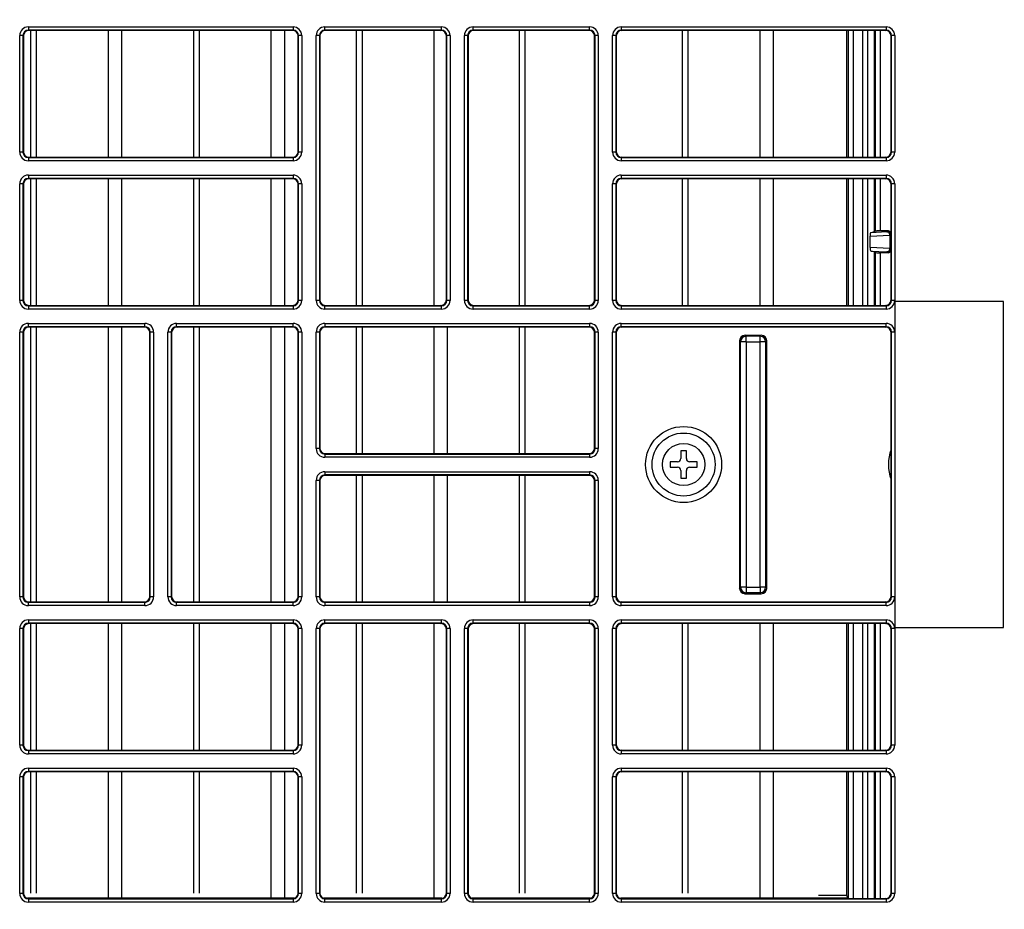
# Model space of a CAD drawing. Header units: millimetres. Extents: x 70863 to 97198, y -18528 to 3008.
# Tile 104 of 148: x 86919 to 86928, y -6608 to -6600. Entities that reach past the tile are written whole.
import ezdxf
from ezdxf.enums import TextEntityAlignment as Align

# ---------------------------------------------------------------- set-up
doc = ezdxf.new("R2010")
doc.units = ezdxf.units.MM
doc.layers.add('LC6_ELECTRICAL', color=30, linetype='Continuous', true_color=0xff7f00)
doc.layers.add('wod-kan-hvac', color=3, linetype='Continuous')
doc.styles.add('ARIAL', font='ARIALN.TTF')

# ---------------------------------------------------------------- blocks, each defined once
blk = doc.blocks.new('PY3_panel')
at = {"color": 0, "linetype": 'ByBlock', "lineweight": 25}
for p, q in [((422.611, 459.225), (422.611, 470.219)), ((422.919, 470.219), (422.611, 470.219)), ((422.919, 470.219), (422.919, 459.225)), ((422.958, 470.179), (422.919, 470.219)), ((423.431, 471.039), (448.415, 471.039)), ((423.431, 471.039), (423.431, 470.731)), ((448.415, 470.731), (423.431, 470.731)), ((423.431, 470.731), (423.47, 470.692)), ((448.376, 470.692), (423.47, 470.692)), ((423.66, 458.752), (423.66, 470.692)), ((424.203, 458.752), (424.203, 470.692)), ((430.985, 458.752), (430.985, 470.692)), ((432.252, 458.752), (432.252, 470.692)), ((439.034, 458.752), (439.034, 470.692)), ((439.577, 458.752), (439.577, 470.692)), ((446.358, 458.752), (446.358, 470.692)), ((447.626, 458.752), (447.626, 470.692)), ((448.376, 470.692), (448.415, 470.731)), ((448.415, 471.039), (448.415, 470.731)), ((448.927, 470.219), (448.888, 470.179)), ((449.235, 470.219), (448.927, 470.219)), ((448.927, 459.225), (448.927, 470.219)), ((449.235, 470.219), (449.235, 459.225)), ((450.898, 470.219), (450.591, 470.219)), ((450.591, 445.235), (450.591, 470.219)), ((450.898, 470.219), (450.898, 445.235)), ((450.938, 470.179), (450.898, 470.219)), ((451.411, 470.731), (451.411, 471.039)), ((451.411, 471.039), (462.405, 471.039)), ((462.405, 470.731), (451.411, 470.731)), ((451.411, 470.731), (451.45, 470.692)), ((462.365, 470.692), (451.45, 470.692)), ((454.407, 444.762), (454.407, 470.692)), ((454.95, 444.762), (454.95, 470.692)), ((461.732, 444.762), (461.732, 470.692)), ((462.365, 470.692), (462.405, 470.731)), ((462.405, 470.731), (462.405, 471.039)), ((462.917, 470.219), (462.878, 470.179)), ((463.225, 470.219), (462.917, 470.219)), ((462.917, 445.235), (462.917, 470.219)), ((463.225, 470.219), (463.225, 445.235)), ((464.888, 470.219), (464.581, 470.219)), ((464.581, 445.235), (464.581, 470.219)), ((464.888, 470.219), (464.888, 445.235)), ((464.928, 470.179), (464.888, 470.219)), ((465.401, 470.731), (465.401, 471.039)), ((465.401, 471.039), (476.395, 471.039)), ((476.395, 470.731), (465.401, 470.731)), ((465.401, 470.731), (465.44, 470.692)), ((476.355, 470.692), (465.44, 470.692)), ((469.781, 444.762), (469.781, 470.692)), ((470.324, 444.762), (470.324, 470.692)), ((476.355, 470.692), (476.395, 470.731)), ((476.395, 470.731), (476.395, 471.039)), ((476.907, 470.219), (476.868, 470.179)), ((476.907, 445.235), (476.907, 470.219)), ((477.215, 470.219), (476.907, 470.219)), ((477.215, 470.219), (477.215, 445.235)), ((478.571, 459.225), (478.571, 470.219)), ((478.878, 470.219), (478.571, 470.219)), ((478.878, 470.219), (478.878, 459.225)), ((478.918, 470.179), (478.878, 470.219)), ((479.39, 471.039), (504.375, 471.039)), ((479.39, 471.039), (479.39, 470.731)), ((504.375, 470.731), (479.39, 470.731)), ((479.39, 470.731), (479.43, 470.692)), ((504.335, 470.692), (479.43, 470.692)), ((485.154, 458.752), (485.154, 470.692)), ((485.697, 458.752), (485.697, 470.692)), ((492.479, 458.752), (492.479, 470.692)), ((493.746, 458.752), (493.746, 470.692)), ((500.638, 470.692), (500.638, 458.752)), ((500.79, 470.692), (500.79, 458.752)), ((501.303, 458.752), (501.303, 470.692)), ((502.143, 470.692), (502.143, 458.752)), ((502.654, 458.752), (502.654, 470.692)), ((503.272, 458.752), (503.272, 470.692)), ((503.353, 470.692), (503.353, 458.752)), ((503.865, 458.752), (503.865, 470.692)), ((504.335, 470.692), (504.375, 470.731)), ((504.375, 471.039), (504.375, 470.731)), ((504.887, 470.219), (504.847, 470.179)), ((505.194, 470.219), (504.887, 470.219)), ((504.887, 459.225), (504.887, 470.219)), ((505.194, 470.219), (505.194, 459.225)), ((422.958, 470.179), (422.958, 459.264)), ((448.888, 459.264), (448.888, 470.179)), ((450.938, 470.179), (450.938, 445.274)), ((462.878, 445.274), (462.878, 470.179)), ((464.928, 470.179), (464.928, 445.274)), ((476.868, 445.274), (476.868, 470.179)), ((478.918, 470.179), (478.918, 459.264)), ((504.847, 459.264), (504.847, 470.179)), ((422.919, 459.225), (422.611, 459.225)), ((422.919, 459.225), (422.958, 459.264)), ((448.888, 459.264), (448.927, 459.225)), ((449.235, 459.225), (448.927, 459.225)), ((478.878, 459.225), (478.571, 459.225)), ((478.878, 459.225), (478.918, 459.264)), ((504.847, 459.264), (504.887, 459.225)), ((505.194, 459.225), (504.887, 459.225)), ((423.47, 458.752), (423.431, 458.712)), ((423.431, 458.712), (423.431, 458.405)), ((423.431, 458.712), (448.415, 458.712)), ((448.415, 458.405), (423.431, 458.405)), ((423.47, 458.752), (448.376, 458.752)), ((448.415, 458.712), (448.376, 458.752)), ((448.415, 458.712), (448.415, 458.405)), ((479.43, 458.752), (479.39, 458.712)), ((479.39, 458.712), (479.39, 458.405)), ((479.39, 458.712), (504.375, 458.712)), ((504.375, 458.405), (479.39, 458.405)), ((479.43, 458.752), (504.335, 458.752)), ((504.375, 458.712), (504.335, 458.752)), ((504.375, 458.712), (504.375, 458.405)), ((423.431, 457.049), (423.431, 456.741)), ((423.431, 457.049), (448.415, 457.049)), ((448.415, 456.741), (423.431, 456.741)), ((423.431, 456.741), (423.47, 456.702)), ((448.376, 456.702), (423.47, 456.702)), ((423.66, 444.762), (423.66, 456.702)), ((424.203, 444.762), (424.203, 456.702)), ((430.985, 444.762), (430.985, 456.702)), ((432.252, 444.762), (432.252, 456.702)), ((439.034, 444.762), (439.034, 456.702)), ((439.577, 444.762), (439.577, 456.702)), ((446.358, 444.762), (446.358, 456.702)), ((447.626, 444.762), (447.626, 456.702)), ((448.376, 456.702), (448.415, 456.741)), ((448.415, 457.049), (448.415, 456.741)), ((479.39, 457.049), (479.39, 456.741)), ((479.39, 457.049), (504.375, 457.049)), ((504.375, 456.741), (479.39, 456.741)), ((479.39, 456.741), (479.43, 456.702)), ((504.335, 456.702), (479.43, 456.702)), ((485.154, 444.762), (485.154, 456.702)), ((485.697, 444.762), (485.697, 456.702)), ((492.479, 444.762), (492.479, 456.702)), ((493.746, 444.762), (493.746, 456.702)), ((500.638, 456.702), (500.638, 444.762)), ((500.79, 456.702), (500.79, 444.762)), ((501.303, 444.762), (501.303, 456.702)), ((502.143, 456.702), (502.143, 444.762)), ((502.654, 444.762), (502.654, 456.702)), ((503.272, 451.693), (503.272, 456.702)), ((503.353, 456.702), (503.353, 451.774)), ((503.865, 451.782), (503.865, 456.702)), ((504.335, 456.702), (504.375, 456.741)), ((504.375, 457.049), (504.375, 456.741)), ((422.919, 456.229), (422.611, 456.229)), ((422.611, 445.235), (422.611, 456.229)), ((422.919, 456.229), (422.919, 445.235)), ((422.958, 456.189), (422.919, 456.229)), ((422.958, 456.189), (422.958, 445.274)), ((448.927, 456.229), (448.888, 456.189)), ((448.888, 445.274), (448.888, 456.189)), ((449.235, 456.229), (448.927, 456.229)), ((448.927, 445.235), (448.927, 456.229)), ((449.235, 456.229), (449.235, 445.235)), ((478.878, 456.229), (478.571, 456.229)), ((478.571, 445.235), (478.571, 456.229)), ((478.878, 456.229), (478.878, 445.235)), ((478.918, 456.189), (478.878, 456.229)), ((478.918, 456.189), (478.918, 445.274)), ((504.887, 456.229), (504.847, 456.189)), ((504.847, 445.274), (504.847, 456.189)), ((505.194, 456.229), (504.887, 456.229)), ((504.887, 445.235), (504.887, 456.229)), ((505.194, 456.229), (505.194, 445.235)), ((503.272, 451.693), (502.949, 451.622)), ((504.459, 451.692), (502.949, 451.622)), ((503.353, 451.774), (503.272, 451.693)), ((504.592, 451.782), (503.865, 451.782)), ((504.592, 451.782), (504.505, 451.696)), ((502.862, 451.298), (504.746, 451.384)), ((502.862, 450.217), (502.862, 451.298)), ((504.746, 451.384), (504.746, 450.131)), ((504.813, 451.389), (504.847, 451.423)), ((504.813, 450.126), (504.813, 451.389)), ((504.746, 450.131), (502.862, 450.217)), ((503.272, 449.822), (502.949, 449.892)), ((502.949, 449.892), (504.459, 449.823)), ((503.272, 444.762), (503.272, 449.822)), ((503.353, 449.741), (503.272, 449.822)), ((504.505, 449.819), (504.592, 449.733)), ((504.847, 450.091), (504.813, 450.126)), ((503.353, 449.741), (503.353, 444.762)), ((504.592, 449.733), (503.865, 449.733)), ((503.865, 444.762), (503.865, 449.733)), ((422.919, 445.235), (422.611, 445.235)), ((422.919, 445.235), (422.958, 445.274)), ((448.888, 445.274), (448.927, 445.235)), ((449.235, 445.235), (448.927, 445.235)), ((450.898, 445.235), (450.591, 445.235)), ((450.898, 445.235), (450.938, 445.274)), ((462.878, 445.274), (462.917, 445.235)), ((463.225, 445.235), (462.917, 445.235)), ((464.888, 445.235), (464.581, 445.235)), ((464.888, 445.235), (464.928, 445.274)), ((476.868, 445.274), (476.907, 445.235)), ((477.215, 445.235), (476.907, 445.235)), ((478.878, 445.235), (478.571, 445.235)), ((478.878, 445.235), (478.918, 445.274)), ((504.847, 445.274), (504.887, 445.235)), ((505.194, 445.235), (504.887, 445.235)), ((505.194, 445.12), (505.194, 414.373)), ((515.443, 445.12), (505.194, 445.12)), ((515.443, 414.373), (515.443, 445.12)), ((423.47, 444.762), (423.431, 444.722)), ((423.431, 444.722), (423.431, 444.415)), ((423.431, 444.722), (448.415, 444.722)), ((448.415, 444.415), (423.431, 444.415)), ((423.47, 444.762), (448.376, 444.762)), ((448.415, 444.722), (448.376, 444.762)), ((448.415, 444.722), (448.415, 444.415)), ((451.45, 444.762), (451.411, 444.722)), ((451.411, 444.415), (451.411, 444.722)), ((451.411, 444.722), (462.405, 444.722)), ((462.405, 444.415), (451.411, 444.415)), ((451.45, 444.762), (462.365, 444.762)), ((462.405, 444.722), (462.365, 444.762)), ((462.405, 444.415), (462.405, 444.722)), ((465.44, 444.762), (465.401, 444.722)), ((465.401, 444.415), (465.401, 444.722)), ((465.401, 444.722), (476.395, 444.722)), ((476.395, 444.415), (465.401, 444.415)), ((465.44, 444.762), (476.355, 444.762)), ((476.395, 444.722), (476.355, 444.762)), ((476.395, 444.415), (476.395, 444.722)), ((479.43, 444.762), (479.39, 444.722)), ((479.39, 444.722), (479.39, 444.415)), ((479.39, 444.722), (504.375, 444.722)), ((504.375, 444.415), (479.39, 444.415)), ((479.43, 444.762), (504.335, 444.762)), ((504.375, 444.722), (504.335, 444.762)), ((504.375, 444.722), (504.375, 444.415)), ((423.431, 443.059), (434.425, 443.059)), ((423.431, 442.751), (423.431, 443.059)), ((434.425, 442.751), (423.431, 442.751)), ((423.431, 442.751), (423.47, 442.712)), ((434.386, 442.712), (423.47, 442.712)), ((423.66, 416.782), (423.66, 442.712)), ((424.203, 416.782), (424.203, 442.712)), ((430.985, 416.782), (430.985, 442.712)), ((432.252, 416.782), (432.252, 442.712)), ((434.386, 442.712), (434.425, 442.751)), ((434.425, 442.751), (434.425, 443.059)), ((437.421, 443.059), (448.415, 443.059)), ((437.421, 442.751), (437.421, 443.059)), ((448.415, 442.751), (437.421, 442.751)), ((437.421, 442.751), (437.46, 442.712)), ((448.376, 442.712), (437.46, 442.712)), ((439.034, 416.782), (439.034, 442.712)), ((439.577, 416.782), (439.577, 442.712)), ((446.358, 416.782), (446.358, 442.712)), ((447.626, 416.782), (447.626, 442.712)), ((448.376, 442.712), (448.415, 442.751)), ((448.415, 442.751), (448.415, 443.059)), ((451.411, 443.059), (476.395, 443.059)), ((451.411, 443.059), (451.411, 442.751)), ((476.395, 442.751), (451.411, 442.751)), ((451.411, 442.751), (451.45, 442.712)), ((476.355, 442.712), (451.45, 442.712)), ((454.407, 430.772), (454.407, 442.712)), ((454.95, 430.772), (454.95, 442.712)), ((461.732, 430.772), (461.732, 442.712)), ((462.999, 430.772), (462.999, 442.712)), ((469.781, 430.772), (469.781, 442.712)), ((470.324, 430.772), (470.324, 442.712)), ((476.355, 442.712), (476.395, 442.751)), ((476.395, 443.059), (476.395, 442.751)), ((479.39, 443.059), (504.375, 443.059)), ((479.39, 442.751), (479.39, 443.059)), ((504.375, 442.751), (479.39, 442.751)), ((479.39, 442.751), (479.43, 442.712)), ((504.335, 442.712), (479.43, 442.712)), ((504.335, 442.712), (504.375, 442.751)), ((504.375, 442.751), (504.375, 443.059)), ((422.611, 417.255), (422.611, 442.239)), ((422.919, 442.239), (422.611, 442.239)), ((422.919, 442.239), (422.919, 417.255)), ((422.958, 442.2), (422.919, 442.239)), ((422.958, 442.2), (422.958, 417.294)), ((434.937, 442.239), (434.898, 442.2)), ((434.898, 417.294), (434.898, 442.2)), ((435.245, 442.239), (434.937, 442.239)), ((434.937, 417.255), (434.937, 442.239)), ((435.245, 442.239), (435.245, 417.255)), ((436.601, 417.255), (436.601, 442.239)), ((436.908, 442.239), (436.601, 442.239)), ((436.908, 442.239), (436.908, 417.255)), ((436.948, 442.2), (436.908, 442.239)), ((436.948, 442.2), (436.948, 417.294)), ((448.927, 442.239), (448.888, 442.2)), ((448.888, 417.294), (448.888, 442.2)), ((448.927, 417.255), (448.927, 442.239)), ((449.235, 442.239), (448.927, 442.239)), ((449.235, 442.239), (449.235, 417.255)), ((450.591, 431.245), (450.591, 442.239)), ((450.898, 442.239), (450.591, 442.239)), ((450.898, 442.239), (450.898, 431.245)), ((450.938, 442.2), (450.898, 442.239)), ((450.938, 442.2), (450.938, 431.284)), ((476.907, 442.239), (476.868, 442.2)), ((476.868, 431.284), (476.868, 442.2)), ((477.215, 442.239), (476.907, 442.239)), ((476.907, 431.245), (476.907, 442.239)), ((477.215, 442.239), (477.215, 431.245)), ((478.571, 417.255), (478.571, 442.239)), ((478.878, 442.239), (478.571, 442.239)), ((478.878, 442.239), (478.878, 417.255)), ((478.918, 442.2), (478.878, 442.239)), ((478.918, 442.2), (478.918, 417.294)), ((490.55, 441.431), (490.65, 441.331)), ((490.55, 441.431), (490.55, 418.063)), ((491.163, 441.843), (491.062, 441.943)), ((491.062, 441.943), (492.6, 441.943)), ((491.163, 441.331), (491.163, 441.843)), ((492.5, 441.843), (491.163, 441.843)), ((492.6, 441.943), (492.5, 441.843)), ((492.5, 441.331), (492.5, 441.843)), ((493.012, 441.331), (493.112, 441.431)), ((493.112, 418.063), (493.112, 441.431)), ((504.887, 442.239), (504.847, 442.2)), ((504.847, 417.294), (504.847, 442.2)), ((504.887, 417.255), (504.887, 442.239)), ((505.194, 442.239), (504.887, 442.239)), ((490.65, 418.163), (490.65, 441.331)), ((491.163, 441.331), (490.65, 441.331)), ((491.163, 441.331), (491.163, 418.163)), ((491.163, 441.331), (492.5, 441.331)), ((492.5, 418.163), (492.5, 441.331)), ((493.012, 441.331), (492.5, 441.331)), ((493.012, 441.331), (493.012, 418.163)), ((450.898, 431.245), (450.591, 431.245)), ((450.898, 431.245), (450.938, 431.284)), ((476.868, 431.284), (476.907, 431.245)), ((477.215, 431.245), (476.907, 431.245)), ((451.45, 430.772), (451.411, 430.732)), ((451.411, 430.732), (476.395, 430.732)), ((451.411, 430.732), (451.411, 430.425)), ((476.395, 430.425), (451.411, 430.425)), ((451.45, 430.772), (476.355, 430.772)), ((476.395, 430.732), (476.355, 430.772)), ((476.395, 430.732), (476.395, 430.425)), ((485.527, 431.027), (485.014, 431.027)), ((485.014, 431.027), (485.014, 430.31)), ((485.527, 430.31), (485.527, 431.027)), ((484.707, 430.003), (483.989, 430.003)), ((483.989, 430.003), (483.989, 429.49)), ((483.989, 429.49), (484.707, 429.49)), ((486.552, 430.003), (485.834, 430.003)), ((485.834, 429.49), (486.552, 429.49)), ((486.552, 429.49), (486.552, 430.003)), ((451.411, 429.069), (451.411, 428.762)), ((451.411, 429.069), (476.395, 429.069)), ((476.395, 428.762), (451.411, 428.762)), ((451.411, 428.762), (451.45, 428.722)), ((476.355, 428.722), (451.45, 428.722)), ((454.407, 416.782), (454.407, 428.722)), ((454.95, 416.782), (454.95, 428.722)), ((461.732, 416.782), (461.732, 428.722)), ((462.999, 416.782), (462.999, 428.722)), ((469.781, 416.782), (469.781, 428.722)), ((470.324, 416.782), (470.324, 428.722)), ((476.355, 428.722), (476.395, 428.762)), ((476.395, 429.069), (476.395, 428.762)), ((485.014, 429.183), (485.014, 428.465)), ((485.014, 428.465), (485.527, 428.465)), ((485.527, 428.465), (485.527, 429.183)), ((450.898, 428.249), (450.591, 428.249)), ((450.591, 417.255), (450.591, 428.249)), ((450.898, 428.249), (450.898, 417.255)), ((450.938, 428.21), (450.898, 428.249)), ((450.938, 428.21), (450.938, 417.294)), ((476.907, 428.249), (476.868, 428.21)), ((476.868, 417.294), (476.868, 428.21)), ((476.907, 417.255), (476.907, 428.249)), ((477.215, 428.249), (476.907, 428.249)), ((477.215, 428.249), (477.215, 417.255)), ((490.55, 418.063), (490.65, 418.163)), ((491.163, 418.163), (490.65, 418.163)), ((491.163, 418.163), (492.5, 418.163)), ((491.163, 418.163), (491.163, 417.651)), ((493.012, 418.163), (492.5, 418.163)), ((492.5, 418.163), (492.5, 417.651)), ((493.012, 418.163), (493.112, 418.063)), ((422.919, 417.255), (422.611, 417.255)), ((422.919, 417.255), (422.958, 417.294)), ((434.898, 417.294), (434.937, 417.255)), ((435.245, 417.255), (434.937, 417.255)), ((436.908, 417.255), (436.601, 417.255)), ((436.908, 417.255), (436.948, 417.294)), ((448.888, 417.294), (448.927, 417.255)), ((449.235, 417.255), (448.927, 417.255)), ((450.898, 417.255), (450.591, 417.255)), ((450.898, 417.255), (450.938, 417.294)), ((476.868, 417.294), (476.907, 417.255)), ((477.215, 417.255), (476.907, 417.255)), ((478.878, 417.255), (478.571, 417.255)), ((478.878, 417.255), (478.918, 417.294)), ((491.163, 417.651), (491.062, 417.551)), ((491.062, 417.551), (492.6, 417.551)), ((492.5, 417.651), (491.163, 417.651)), ((492.6, 417.551), (492.5, 417.651)), ((504.847, 417.294), (504.887, 417.255)), ((505.194, 417.255), (504.887, 417.255)), ((423.47, 416.782), (423.431, 416.743)), ((423.431, 416.435), (423.431, 416.743)), ((423.431, 416.743), (434.425, 416.743)), ((434.425, 416.435), (423.431, 416.435)), ((423.47, 416.782), (434.386, 416.782)), ((434.425, 416.743), (434.386, 416.782)), ((434.425, 416.435), (434.425, 416.743)), ((437.46, 416.782), (437.421, 416.743)), ((437.421, 416.435), (437.421, 416.743)), ((437.421, 416.743), (448.415, 416.743)), ((448.415, 416.435), (437.421, 416.435)), ((437.46, 416.782), (448.376, 416.782)), ((448.415, 416.743), (448.376, 416.782)), ((448.415, 416.435), (448.415, 416.743)), ((451.45, 416.782), (451.411, 416.743)), ((451.411, 416.743), (476.395, 416.743)), ((451.411, 416.743), (451.411, 416.435)), ((476.395, 416.435), (451.411, 416.435)), ((451.45, 416.782), (476.355, 416.782)), ((476.395, 416.743), (476.355, 416.782)), ((476.395, 416.743), (476.395, 416.435)), ((479.43, 416.782), (479.39, 416.743)), ((479.39, 416.435), (479.39, 416.743)), ((479.39, 416.743), (504.375, 416.743)), ((504.375, 416.435), (479.39, 416.435)), ((479.43, 416.782), (504.335, 416.782)), ((504.375, 416.743), (504.335, 416.782)), ((504.375, 416.435), (504.375, 416.743)), ((423.431, 415.079), (423.431, 414.772)), ((423.431, 415.079), (448.415, 415.079)), ((448.415, 414.772), (423.431, 414.772)), ((423.431, 414.772), (423.47, 414.732)), ((448.376, 414.732), (423.47, 414.732)), ((423.66, 402.792), (423.66, 414.732)), ((424.203, 402.792), (424.203, 414.732)), ((430.985, 402.792), (430.985, 414.732)), ((432.252, 402.792), (432.252, 414.732)), ((439.034, 402.792), (439.034, 414.732)), ((439.577, 402.792), (439.577, 414.732)), ((446.358, 402.792), (446.358, 414.732)), ((447.626, 402.792), (447.626, 414.732)), ((448.376, 414.732), (448.415, 414.772)), ((448.415, 415.079), (448.415, 414.772)), ((451.411, 415.079), (462.405, 415.079)), ((451.411, 414.772), (451.411, 415.079)), ((462.405, 414.772), (451.411, 414.772)), ((451.411, 414.772), (451.45, 414.732)), ((462.365, 414.732), (451.45, 414.732)), ((454.407, 389.29), (454.407, 414.732)), ((454.95, 389.29), (454.95, 414.732)), ((461.732, 388.844), (461.732, 414.732)), ((462.365, 414.732), (462.405, 414.772)), ((462.405, 414.772), (462.405, 415.079)), ((465.401, 415.079), (476.395, 415.079)), ((465.401, 414.772), (465.401, 415.079)), ((476.395, 414.772), (465.401, 414.772)), ((465.401, 414.772), (465.44, 414.732)), ((476.355, 414.732), (465.44, 414.732)), ((469.781, 389.29), (469.781, 414.732)), ((470.324, 389.29), (470.324, 414.732)), ((476.355, 414.732), (476.395, 414.772)), ((476.395, 414.772), (476.395, 415.079)), ((479.39, 415.079), (479.39, 414.772)), ((479.39, 415.079), (504.375, 415.079)), ((504.375, 414.772), (479.39, 414.772)), ((479.39, 414.772), (479.43, 414.732)), ((504.335, 414.732), (479.43, 414.732)), ((485.154, 402.792), (485.154, 414.732)), ((485.697, 402.792), (485.697, 414.732)), ((492.479, 402.792), (492.479, 414.732)), ((493.746, 402.792), (493.746, 414.732)), ((500.638, 414.732), (500.638, 402.792)), ((500.79, 414.732), (500.79, 402.792)), ((501.303, 402.792), (501.303, 414.732)), ((502.143, 414.732), (502.143, 402.792)), ((502.654, 402.792), (502.654, 414.732)), ((503.272, 402.792), (503.272, 414.732)), ((503.353, 414.732), (503.353, 402.792)), ((503.865, 402.792), (503.865, 414.732)), ((504.335, 414.732), (504.375, 414.772)), ((504.375, 415.079), (504.375, 414.772)), ((422.919, 414.259), (422.611, 414.259)), ((422.611, 403.265), (422.611, 414.259)), ((422.919, 414.259), (422.919, 403.265)), ((422.958, 414.22), (422.919, 414.259)), ((422.958, 414.22), (422.958, 403.304)), ((448.927, 414.259), (448.888, 414.22)), ((448.888, 403.304), (448.888, 414.22)), ((449.235, 414.259), (448.927, 414.259)), ((448.927, 403.265), (448.927, 414.259)), ((449.235, 414.259), (449.235, 403.265)), ((450.591, 389.275), (450.591, 414.259)), ((450.898, 414.259), (450.591, 414.259)), ((450.898, 414.259), (450.898, 389.275)), ((450.938, 414.22), (450.898, 414.259)), ((450.938, 414.22), (450.938, 389.315)), ((462.917, 414.259), (462.878, 414.22)), ((462.878, 389.315), (462.878, 414.22)), ((463.225, 414.259), (462.917, 414.259)), ((462.917, 389.275), (462.917, 414.259)), ((463.225, 414.259), (463.225, 389.275)), ((464.581, 389.275), (464.581, 414.259)), ((464.888, 414.259), (464.581, 414.259)), ((464.888, 414.259), (464.888, 389.275)), ((464.928, 414.22), (464.888, 414.259)), ((464.928, 414.22), (464.928, 389.315)), ((476.907, 414.259), (476.868, 414.22)), ((476.868, 389.315), (476.868, 414.22)), ((476.907, 389.275), (476.907, 414.259)), ((477.215, 414.259), (476.907, 414.259)), ((477.215, 414.259), (477.215, 389.275)), ((478.571, 403.265), (478.571, 414.259)), ((478.878, 414.259), (478.571, 414.259)), ((478.878, 414.259), (478.878, 403.265)), ((478.918, 414.22), (478.878, 414.259)), ((478.918, 414.22), (478.918, 403.304)), ((504.887, 414.259), (504.847, 414.22)), ((504.847, 403.304), (504.847, 414.22)), ((505.194, 414.259), (504.887, 414.259)), ((504.887, 403.265), (504.887, 414.259)), ((505.194, 414.373), (515.443, 414.373)), ((505.194, 414.259), (505.194, 403.265)), ((422.919, 403.265), (422.958, 403.304)), ((448.888, 403.304), (448.927, 403.265)), ((478.878, 403.265), (478.918, 403.304)), ((504.847, 403.304), (504.887, 403.265)), ((422.919, 403.265), (422.611, 403.265)), ((423.47, 402.792), (423.431, 402.753)), ((423.431, 402.753), (423.431, 402.445)), ((423.431, 402.753), (448.415, 402.753)), ((448.415, 402.445), (423.431, 402.445)), ((423.47, 402.792), (448.376, 402.792)), ((448.415, 402.753), (448.376, 402.792)), ((448.415, 402.753), (448.415, 402.445)), ((449.235, 403.265), (448.927, 403.265)), ((478.878, 403.265), (478.571, 403.265)), ((479.43, 402.792), (479.39, 402.753)), ((479.39, 402.753), (479.39, 402.445)), ((479.39, 402.753), (504.375, 402.753)), ((504.375, 402.445), (479.39, 402.445)), ((479.43, 402.792), (504.335, 402.792)), ((504.375, 402.753), (504.335, 402.792)), ((504.375, 402.753), (504.375, 402.445)), ((505.194, 403.265), (504.887, 403.265)), ((423.431, 401.089), (448.415, 401.089)), ((423.431, 401.089), (423.431, 400.782)), ((448.415, 400.782), (423.431, 400.782)), ((423.431, 400.782), (423.47, 400.742)), ((448.376, 400.742), (423.47, 400.742)), ((423.66, 389.29), (423.66, 400.742)), ((424.203, 389.29), (424.203, 400.742)), ((430.985, 388.844), (430.985, 400.742)), ((432.252, 388.844), (432.252, 400.742)), ((439.034, 389.29), (439.034, 400.742)), ((439.577, 389.29), (439.577, 400.742)), ((446.358, 388.844), (446.358, 400.742)), ((447.626, 388.844), (447.626, 400.742)), ((448.376, 400.742), (448.415, 400.782)), ((448.415, 401.089), (448.415, 400.782)), ((479.39, 401.089), (504.375, 401.089)), ((479.39, 401.089), (479.39, 400.782)), ((504.375, 400.782), (479.39, 400.782)), ((479.39, 400.782), (479.43, 400.742)), ((504.335, 400.742), (479.43, 400.742)), ((485.154, 389.29), (485.154, 400.742)), ((485.697, 389.29), (485.697, 400.742)), ((492.479, 388.844), (492.479, 400.742)), ((493.746, 388.844), (493.746, 400.742)), ((500.638, 400.742), (500.638, 389.124)), ((500.79, 400.742), (500.79, 388.82)), ((501.303, 388.802), (501.303, 400.742)), ((502.143, 400.742), (502.143, 388.802)), ((502.654, 388.802), (502.654, 400.742)), ((503.272, 388.802), (503.272, 400.742)), ((503.353, 400.742), (503.353, 388.802)), ((503.865, 388.802), (503.865, 400.742)), ((504.335, 400.742), (504.375, 400.782)), ((504.375, 401.089), (504.375, 400.782)), ((422.611, 389.275), (422.611, 400.269)), ((422.919, 400.269), (422.611, 400.269)), ((422.919, 400.269), (422.919, 389.275)), ((422.958, 400.23), (422.919, 400.269)), ((422.958, 400.23), (422.958, 389.315)), ((448.927, 400.269), (448.888, 400.23)), ((448.888, 389.315), (448.888, 400.23)), ((449.235, 400.269), (448.927, 400.269)), ((448.927, 389.275), (448.927, 400.269)), ((449.235, 400.269), (449.235, 389.275)), ((478.571, 389.275), (478.571, 400.269)), ((478.878, 400.269), (478.571, 400.269)), ((478.878, 400.269), (478.878, 389.275)), ((478.918, 400.23), (478.878, 400.269)), ((478.918, 400.23), (478.918, 389.315)), ((504.887, 400.269), (504.847, 400.23)), ((504.847, 389.315), (504.847, 400.23)), ((505.194, 400.269), (504.887, 400.269)), ((504.887, 389.275), (504.887, 400.269)), ((505.194, 400.269), (505.194, 389.275)), ((422.919, 389.275), (422.611, 389.275)), ((422.919, 389.275), (422.958, 389.315)), ((448.507, 388.819), (423.338, 388.819)), ((423.47, 388.802), (423.431, 388.763)), ((423.431, 388.763), (423.431, 388.455)), ((423.431, 388.763), (448.415, 388.763)), ((448.415, 388.455), (423.431, 388.455)), ((423.47, 388.802), (448.376, 388.802)), ((448.415, 388.763), (448.376, 388.802)), ((448.415, 388.763), (448.415, 388.455)), ((448.888, 389.315), (448.927, 389.275)), ((449.235, 389.275), (448.927, 389.275)), ((450.898, 389.275), (450.591, 389.275)), ((450.898, 389.275), (450.938, 389.315)), ((462.497, 388.819), (451.318, 388.819)), ((451.45, 388.802), (451.411, 388.763)), ((451.411, 388.455), (451.411, 388.763)), ((451.411, 388.763), (462.405, 388.763)), ((462.405, 388.455), (451.411, 388.455)), ((451.45, 388.802), (462.365, 388.802)), ((462.405, 388.763), (462.365, 388.802)), ((462.405, 388.455), (462.405, 388.763)), ((462.878, 389.315), (462.917, 389.275)), ((463.225, 389.275), (462.917, 389.275)), ((464.888, 389.275), (464.581, 389.275)), ((464.888, 389.275), (464.928, 389.315)), ((476.487, 388.819), (465.308, 388.819)), ((465.44, 388.802), (465.401, 388.763)), ((465.401, 388.455), (465.401, 388.763)), ((465.401, 388.763), (476.395, 388.763)), ((476.395, 388.455), (465.401, 388.455)), ((465.44, 388.802), (476.355, 388.802)), ((476.395, 388.763), (476.355, 388.802)), ((476.395, 388.455), (476.395, 388.763)), ((476.868, 389.315), (476.907, 389.275)), ((477.215, 389.275), (476.907, 389.275)), ((478.878, 389.275), (478.571, 389.275)), ((478.878, 389.275), (478.918, 389.315)), ((500.791, 388.819), (479.298, 388.819)), ((479.43, 388.802), (479.39, 388.763)), ((479.39, 388.763), (479.39, 388.455)), ((479.39, 388.763), (504.375, 388.763)), ((504.375, 388.455), (479.39, 388.455)), ((479.43, 388.802), (504.335, 388.802)), ((498.004, 389.124), (500.638, 389.124)), ((500.79, 388.82), (500.638, 389.124)), ((504.375, 388.763), (504.335, 388.802)), ((504.375, 388.763), (504.375, 388.455)), ((504.847, 389.315), (504.887, 389.275)), ((505.194, 389.275), (504.887, 389.275))]:
    blk.add_line(p, q, dxfattribs=at)
for radius in [3.587, 2.973, 1.995]:
    blk.add_circle((485.27, 429.746), radius, dxfattribs=at)
for centre, radius, start, end in [((504.446, 451.392), 0.3, 358.55357, 87.59412), ((504.505, 451.388), 0.308, 0.02044, 89.97956), ((504.446, 450.123), 0.3, 272.40588, 1.44643), ((504.505, 450.126), 0.308, 270.02044, 359.97956), ((491.163, 441.33), 0.513, 90.02044, 179.97956), ((492.499, 441.33), 0.513, 0.02044, 89.97956), ((508.691, 429.747), 4.1, 159.63587, 200.36413), ((484.707, 430.31), 0.307, 270, 0), ((485.834, 430.31), 0.307, 180, 270), ((484.707, 429.183), 0.307, 0, 90), ((485.834, 429.183), 0.307, 90, 180), ((491.163, 418.164), 0.513, 180.02044, 269.97956), ((492.499, 418.164), 0.513, 270.02044, 359.97956)]:
    blk.add_arc(centre, radius, start, end, dxfattribs=at)
for centre, major_axis, ratio, start_param, end_param in [((423.431, 470.219), (0.58, -0.58), 0.999695, 2.356347, 3.926839), ((423.431, 470.219), (0.363, -0.363), 0.99933, 2.356347, 3.926839), ((423.47, 470.179), (0.362, -0.362), 0.999695, 2.356347, 3.926839), ((448.375, 470.179), (-0.362, -0.362), 0.999695, 2.356347, 3.926839), ((448.415, 470.219), (-0.58, -0.58), 0.999695, 2.356347, 3.926839), ((448.415, 470.219), (0.363, 0.363), 0.99933, 5.497939, 7.068431), ((451.411, 470.219), (0.58, -0.58), 0.999695, 2.356347, 3.926839), ((451.411, 470.219), (0.363, -0.363), 0.99933, 2.356347, 3.926839), ((451.45, 470.179), (0.362, -0.362), 0.999695, 2.356347, 3.926839), ((462.365, 470.179), (-0.362, -0.362), 0.999695, 2.356347, 3.926839), ((462.405, 470.219), (-0.58, -0.58), 0.999695, 2.356347, 3.926839), ((462.405, 470.219), (0.363, 0.363), 0.99933, 5.497939, 7.068431), ((465.401, 470.219), (0.58, -0.58), 0.999695, 2.356347, 3.926839), ((465.401, 470.219), (0.363, -0.363), 0.99933, 2.356347, 3.926839), ((465.44, 470.179), (0.362, -0.362), 0.999695, 2.356347, 3.926839), ((476.355, 470.179), (-0.362, -0.362), 0.999695, 2.356347, 3.926839), ((476.395, 470.219), (-0.58, -0.58), 0.999695, 2.356347, 3.926839), ((476.395, 470.219), (0.363, 0.363), 0.99933, 5.497939, 7.068431), ((479.391, 470.219), (0.58, -0.58), 0.999695, 2.356347, 3.926839), ((479.391, 470.219), (0.363, -0.363), 0.99933, 2.356347, 3.926839), ((479.43, 470.179), (0.362, -0.362), 0.999695, 2.356347, 3.926839), ((504.335, 470.179), (-0.362, -0.362), 0.999695, 2.356347, 3.926839), ((504.374, 470.219), (-0.58, -0.58), 0.999695, 2.356347, 3.926839), ((504.374, 470.219), (0.363, 0.363), 0.99933, 5.497939, 7.068431), ((423.431, 459.225), (0.58, 0.58), 0.999695, 2.356347, 3.926839), ((423.431, 459.225), (0.363, 0.363), 0.99933, 2.356347, 3.926839), ((423.47, 459.264), (0.362, 0.362), 0.999695, 2.356347, 3.926839), ((448.375, 459.264), (-0.362, 0.362), 0.999695, 2.356347, 3.926839), ((448.415, 459.225), (-0.58, 0.58), 0.999695, 2.356347, 3.926839), ((448.415, 459.225), (0.363, -0.363), 0.99933, 5.497939, 7.068431), ((479.391, 459.225), (0.58, 0.58), 0.999695, 2.356347, 3.926839), ((479.391, 459.225), (0.363, 0.363), 0.99933, 2.356347, 3.926839), ((479.43, 459.264), (0.362, 0.362), 0.999695, 2.356347, 3.926839), ((504.335, 459.264), (-0.362, 0.362), 0.999695, 2.356347, 3.926839), ((504.374, 459.225), (-0.58, 0.58), 0.999695, 2.356347, 3.926839), ((504.374, 459.225), (0.363, -0.363), 0.99933, 5.497939, 7.068431), ((423.431, 456.229), (0.58, -0.58), 0.999695, 2.356347, 3.926839), ((423.431, 456.229), (0.363, -0.363), 0.99933, 2.356347, 3.926839), ((423.47, 456.189), (0.362, -0.362), 0.999695, 2.356347, 3.926839), ((448.375, 456.189), (-0.362, -0.362), 0.999695, 2.356347, 3.926839), ((448.415, 456.229), (-0.58, -0.58), 0.999695, 2.356347, 3.926839), ((448.415, 456.229), (0.363, 0.363), 0.99933, 5.497939, 7.068431), ((479.391, 456.229), (0.58, -0.58), 0.999695, 2.356347, 3.926839), ((479.391, 456.229), (0.363, -0.363), 0.99933, 2.356347, 3.926839), ((479.43, 456.189), (0.362, -0.362), 0.999695, 2.356347, 3.926839), ((504.335, 456.189), (-0.362, -0.362), 0.999695, 2.356347, 3.926839), ((504.374, 456.229), (-0.58, -0.58), 0.999695, 2.356347, 3.926839), ((504.374, 456.229), (0.363, 0.363), 0.99933, 5.497939, 7.068431), ((502.95, 451.315), (0.005, 0.308), 0.284107, 0.06709, 1.631687), ((503.865, 451.773), (0.512, 0), 0.017455, 1.570796, 3.124139), ((503.788, 451.696), (0.717, 0), 0.017455, 5.920043, 6.265732), ((504.591, 451.475), (-0.217, -0.217), 0.999695, 2.943363, 3.926839), ((503.788, 451.389), (1.025, 0), 0.012219, 5.920043, 6.265732), ((502.95, 450.2), (-0.005, 0.308), 0.284107, 1.509905, 3.074502), ((503.788, 449.819), (0.717, 0), 0.017455, 0.017453, 0.363143), ((504.591, 450.04), (-0.217, 0.217), 0.999695, 2.356347, 3.339823), ((503.788, 450.126), (1.025, 0), 0.012219, 0.017453, 0.363143), ((503.865, 449.741), (0.512, 0), 0.017455, 3.159046, 4.712389), ((423.431, 445.235), (0.58, 0.58), 0.999695, 2.356347, 3.926839), ((423.431, 445.235), (0.363, 0.363), 0.99933, 2.356347, 3.926839), ((423.47, 445.274), (0.362, 0.362), 0.999695, 2.356347, 3.926839), ((448.375, 445.274), (-0.362, 0.362), 0.999695, 2.356347, 3.926839), ((448.415, 445.235), (-0.58, 0.58), 0.999695, 2.356347, 3.926839), ((448.415, 445.235), (0.363, -0.363), 0.99933, 5.497939, 7.068431), ((451.411, 445.235), (0.58, 0.58), 0.999695, 2.356347, 3.926839), ((451.411, 445.235), (0.363, 0.363), 0.99933, 2.356347, 3.926839), ((451.45, 445.274), (0.362, 0.362), 0.999695, 2.356347, 3.926839), ((462.365, 445.274), (-0.362, 0.362), 0.999695, 2.356347, 3.926839), ((462.405, 445.235), (-0.58, 0.58), 0.999695, 2.356347, 3.926839), ((462.405, 445.235), (0.363, -0.363), 0.99933, 5.497939, 7.068431), ((465.401, 445.235), (0.58, 0.58), 0.999695, 2.356347, 3.926839), ((465.401, 445.235), (0.363, 0.363), 0.99933, 2.356347, 3.926839), ((465.44, 445.274), (0.362, 0.362), 0.999695, 2.356347, 3.926839), ((476.355, 445.274), (-0.362, 0.362), 0.999695, 2.356347, 3.926839), ((476.395, 445.235), (-0.58, 0.58), 0.999695, 2.356347, 3.926839), ((476.395, 445.235), (0.363, -0.363), 0.99933, 5.497939, 7.068431), ((479.391, 445.235), (0.58, 0.58), 0.999695, 2.356347, 3.926839), ((479.391, 445.235), (0.363, 0.363), 0.99933, 2.356347, 3.926839), ((479.43, 445.274), (0.362, 0.362), 0.999695, 2.356347, 3.926839), ((504.335, 445.274), (-0.362, 0.362), 0.999695, 2.356347, 3.926839), ((504.374, 445.235), (-0.58, 0.58), 0.999695, 2.356347, 3.926839), ((504.374, 445.235), (0.363, -0.363), 0.99933, 5.497939, 7.068431), ((423.431, 442.239), (0.58, -0.58), 0.999695, 2.356347, 3.926839), ((423.431, 442.239), (0.363, -0.363), 0.99933, 2.356347, 3.926839), ((423.47, 442.199), (0.362, -0.362), 0.999695, 2.356347, 3.926839), ((434.386, 442.199), (-0.362, -0.362), 0.999695, 2.356347, 3.926839), ((434.425, 442.239), (-0.58, -0.58), 0.999695, 2.356347, 3.926839), ((434.425, 442.239), (0.363, 0.363), 0.99933, 5.497939, 7.068431), ((437.421, 442.239), (0.58, -0.58), 0.999695, 2.356347, 3.926839), ((437.421, 442.239), (0.363, -0.363), 0.99933, 2.356347, 3.926839), ((437.46, 442.199), (0.362, -0.362), 0.999695, 2.356347, 3.926839), ((448.375, 442.199), (-0.362, -0.362), 0.999695, 2.356347, 3.926839), ((448.415, 442.239), (-0.58, -0.58), 0.999695, 2.356347, 3.926839), ((448.415, 442.239), (0.363, 0.363), 0.99933, 5.497939, 7.068431), ((451.411, 442.239), (0.58, -0.58), 0.999695, 2.356347, 3.926839), ((451.411, 442.239), (0.363, -0.363), 0.99933, 2.356347, 3.926839), ((451.45, 442.199), (0.362, -0.362), 0.999695, 2.356347, 3.926839), ((476.355, 442.199), (-0.362, -0.362), 0.999695, 2.356347, 3.926839), ((476.395, 442.239), (-0.58, -0.58), 0.999695, 2.356347, 3.926839), ((476.395, 442.239), (0.363, 0.363), 0.99933, 5.497939, 7.068431), ((479.391, 442.239), (0.58, -0.58), 0.999695, 2.356347, 3.926839), ((479.391, 442.239), (0.363, -0.363), 0.99933, 2.356347, 3.926839), ((479.43, 442.199), (0.362, -0.362), 0.999695, 2.356347, 3.926839), ((504.335, 442.199), (-0.362, -0.362), 0.999695, 2.356347, 3.926839), ((504.374, 442.239), (-0.58, -0.58), 0.999695, 2.356347, 3.926839), ((504.374, 442.239), (0.363, 0.363), 0.99933, 5.497939, 7.068431), ((491.063, 441.431), (-0.362, 0.362), 0.999695, 5.497939, 7.068431), ((492.6, 441.431), (0.362, 0.362), 0.999695, 5.497939, 7.068431), ((451.411, 431.245), (0.58, 0.58), 0.999695, 2.356347, 3.926839), ((451.411, 431.245), (0.363, 0.363), 0.99933, 2.356347, 3.926839), ((451.45, 431.284), (0.362, 0.362), 0.999695, 2.356347, 3.926839), ((476.355, 431.284), (-0.362, 0.362), 0.999695, 2.356347, 3.926839), ((476.395, 431.245), (-0.58, 0.58), 0.999695, 2.356347, 3.926839), ((476.395, 431.245), (0.363, -0.363), 0.99933, 5.497939, 7.068431), ((451.411, 428.249), (0.58, -0.58), 0.999695, 2.356347, 3.926839), ((451.411, 428.249), (0.363, -0.363), 0.99933, 2.356347, 3.926839), ((451.45, 428.21), (0.362, -0.362), 0.999695, 2.356347, 3.926839), ((476.355, 428.21), (-0.362, -0.362), 0.999695, 2.356347, 3.926839), ((476.395, 428.249), (-0.58, -0.58), 0.999695, 2.356347, 3.926839), ((476.395, 428.249), (0.363, 0.363), 0.99933, 5.497939, 7.068431), ((423.431, 417.255), (0.58, 0.58), 0.999695, 2.356347, 3.926839), ((423.431, 417.255), (0.363, 0.363), 0.99933, 2.356347, 3.926839), ((423.47, 417.295), (0.362, 0.362), 0.999695, 2.356347, 3.926839), ((434.386, 417.295), (-0.362, 0.362), 0.999695, 2.356347, 3.926839), ((434.425, 417.255), (-0.58, 0.58), 0.999695, 2.356347, 3.926839), ((434.425, 417.255), (0.363, -0.363), 0.99933, 5.497939, 7.068431), ((437.421, 417.255), (0.58, 0.58), 0.999695, 2.356347, 3.926839), ((437.421, 417.255), (0.363, 0.363), 0.99933, 2.356347, 3.926839), ((437.46, 417.295), (0.362, 0.362), 0.999695, 2.356347, 3.926839), ((448.375, 417.295), (-0.362, 0.362), 0.999695, 2.356347, 3.926839), ((448.415, 417.255), (-0.58, 0.58), 0.999695, 2.356347, 3.926839), ((448.415, 417.255), (0.363, -0.363), 0.99933, 5.497939, 7.068431), ((451.411, 417.255), (0.58, 0.58), 0.999695, 2.356347, 3.926839), ((451.411, 417.255), (0.363, 0.363), 0.99933, 2.356347, 3.926839), ((451.45, 417.295), (0.362, 0.362), 0.999695, 2.356347, 3.926839), ((476.355, 417.295), (-0.362, 0.362), 0.999695, 2.356347, 3.926839), ((476.395, 417.255), (-0.58, 0.58), 0.999695, 2.356347, 3.926839), ((476.395, 417.255), (0.363, -0.363), 0.99933, 5.497939, 7.068431), ((479.391, 417.255), (0.58, 0.58), 0.999695, 2.356347, 3.926839), ((479.391, 417.255), (0.363, 0.363), 0.99933, 2.356347, 3.926839), ((479.43, 417.295), (0.362, 0.362), 0.999695, 2.356347, 3.926839), ((491.063, 418.063), (-0.362, -0.362), 0.999695, 5.497939, 7.068431), ((492.6, 418.063), (0.362, -0.362), 0.999695, 5.497939, 7.068431), ((504.335, 417.295), (-0.362, 0.362), 0.999695, 2.356347, 3.926839), ((504.374, 417.255), (-0.58, 0.58), 0.999695, 2.356347, 3.926839), ((504.374, 417.255), (0.363, -0.363), 0.99933, 5.497939, 7.068431), ((423.431, 414.259), (0.58, -0.58), 0.999695, 2.356347, 3.926839), ((423.431, 414.259), (0.363, -0.363), 0.99933, 2.356347, 3.926839), ((423.47, 414.22), (0.362, -0.362), 0.999695, 2.356347, 3.926839), ((448.375, 414.22), (-0.362, -0.362), 0.999695, 2.356347, 3.926839), ((448.415, 414.259), (-0.58, -0.58), 0.999695, 2.356347, 3.926839), ((448.415, 414.259), (0.363, 0.363), 0.99933, 5.497939, 7.068431), ((451.411, 414.259), (0.58, -0.58), 0.999695, 2.356347, 3.926839), ((451.411, 414.259), (0.363, -0.363), 0.99933, 2.356347, 3.926839), ((451.45, 414.22), (0.362, -0.362), 0.999695, 2.356347, 3.926839), ((462.365, 414.22), (-0.362, -0.362), 0.999695, 2.356347, 3.926839), ((462.405, 414.259), (-0.58, -0.58), 0.999695, 2.356347, 3.926839), ((462.405, 414.259), (0.363, 0.363), 0.99933, 5.497939, 7.068431), ((465.401, 414.259), (0.58, -0.58), 0.999695, 2.356347, 3.926839), ((465.401, 414.259), (0.363, -0.363), 0.99933, 2.356347, 3.926839), ((465.44, 414.22), (0.362, -0.362), 0.999695, 2.356347, 3.926839), ((476.355, 414.22), (-0.362, -0.362), 0.999695, 2.356347, 3.926839), ((476.395, 414.259), (-0.58, -0.58), 0.999695, 2.356347, 3.926839), ((476.395, 414.259), (0.363, 0.363), 0.99933, 5.497939, 7.068431), ((479.391, 414.259), (0.58, -0.58), 0.999695, 2.356347, 3.926839), ((479.391, 414.259), (0.363, -0.363), 0.99933, 2.356347, 3.926839), ((479.43, 414.22), (0.362, -0.362), 0.999695, 2.356347, 3.926839), ((504.335, 414.22), (-0.362, -0.362), 0.999695, 2.356347, 3.926839), ((504.374, 414.259), (-0.58, -0.58), 0.999695, 2.356347, 3.926839), ((504.374, 414.259), (0.363, 0.363), 0.99933, 5.497939, 7.068431), ((423.47, 403.305), (0.362, 0.362), 0.999695, 2.356347, 3.926839), ((448.375, 403.305), (-0.362, 0.362), 0.999695, 2.356347, 3.926839), ((479.43, 403.305), (0.362, 0.362), 0.999695, 2.356347, 3.926839), ((504.335, 403.305), (-0.362, 0.362), 0.999695, 2.356347, 3.926839), ((423.431, 403.265), (0.58, 0.58), 0.999695, 2.356347, 3.926839), ((423.431, 403.265), (0.363, 0.363), 0.99933, 2.356347, 3.926839), ((448.415, 403.265), (-0.58, 0.58), 0.999695, 2.356347, 3.926839), ((448.415, 403.265), (0.363, -0.363), 0.99933, 5.497939, 7.068431), ((479.391, 403.265), (0.58, 0.58), 0.999695, 2.356347, 3.926839), ((479.391, 403.265), (0.363, 0.363), 0.99933, 2.356347, 3.926839), ((504.374, 403.265), (-0.58, 0.58), 0.999695, 2.356347, 3.926839), ((504.374, 403.265), (0.363, -0.363), 0.99933, 5.497939, 7.068431), ((423.431, 400.269), (0.58, -0.58), 0.999695, 2.356347, 3.926839), ((423.431, 400.269), (0.363, -0.363), 0.99933, 2.356347, 3.926839), ((423.47, 400.23), (0.362, -0.362), 0.999695, 2.356347, 3.926839), ((448.375, 400.23), (-0.362, -0.362), 0.999695, 2.356347, 3.926839), ((448.415, 400.269), (-0.58, -0.58), 0.999695, 2.356347, 3.926839), ((448.415, 400.269), (0.363, 0.363), 0.99933, 5.497939, 7.068431), ((479.391, 400.269), (0.58, -0.58), 0.999695, 2.356347, 3.926839), ((479.391, 400.269), (0.363, -0.363), 0.99933, 2.356347, 3.926839), ((479.43, 400.23), (0.362, -0.362), 0.999695, 2.356347, 3.926839), ((504.335, 400.23), (-0.362, -0.362), 0.999695, 2.356347, 3.926839), ((504.374, 400.269), (-0.58, -0.58), 0.999695, 2.356347, 3.926839), ((504.374, 400.269), (0.363, 0.363), 0.99933, 5.497939, 7.068431), ((423.431, 389.275), (0.58, 0.58), 0.999695, 2.356347, 3.926839), ((423.431, 389.275), (0.363, 0.363), 0.99933, 2.356347, 3.926839), ((423.47, 389.315), (0.362, 0.362), 0.999695, 2.356347, 3.926839), ((448.375, 389.315), (-0.362, 0.362), 0.999695, 2.356347, 3.926839), ((448.415, 389.275), (-0.58, 0.58), 0.999695, 2.356347, 3.926839), ((448.415, 389.275), (0.363, -0.363), 0.99933, 5.497939, 7.068431), ((451.411, 389.275), (0.58, 0.58), 0.999695, 2.356347, 3.926839), ((451.411, 389.275), (0.363, 0.363), 0.99933, 2.356347, 3.926839), ((451.45, 389.315), (0.362, 0.362), 0.999695, 2.356347, 3.926839), ((462.365, 389.315), (-0.362, 0.362), 0.999695, 2.356347, 3.926839), ((462.405, 389.275), (-0.58, 0.58), 0.999695, 2.356347, 3.926839), ((462.405, 389.275), (0.363, -0.363), 0.99933, 5.497939, 7.068431), ((465.401, 389.275), (0.58, 0.58), 0.999695, 2.356347, 3.926839), ((465.401, 389.275), (0.363, 0.363), 0.99933, 2.356347, 3.926839), ((465.44, 389.315), (0.362, 0.362), 0.999695, 2.356347, 3.926839), ((476.355, 389.315), (-0.362, 0.362), 0.999695, 2.356347, 3.926839), ((476.395, 389.275), (-0.58, 0.58), 0.999695, 2.356347, 3.926839), ((476.395, 389.275), (0.363, -0.363), 0.99933, 5.497939, 7.068431), ((479.391, 389.275), (0.58, 0.58), 0.999695, 2.356347, 3.926839), ((479.391, 389.275), (0.363, 0.363), 0.99933, 2.356347, 3.926839), ((479.43, 389.315), (0.362, 0.362), 0.999695, 2.356347, 3.926839), ((501.303, 388.82), (0.512, 0), 0.034921, 3.159046, 3.176499), ((504.335, 389.315), (-0.362, 0.362), 0.999695, 2.356347, 3.926839), ((504.374, 389.275), (-0.58, 0.58), 0.999695, 2.356347, 3.926839), ((504.374, 389.275), (0.363, -0.363), 0.99933, 5.497939, 7.068431)]:
    blk.add_ellipse(centre, major_axis=major_axis, ratio=ratio, start_param=start_param, end_param=end_param, dxfattribs=at)
blk = doc.blocks.new('XX-0013A')
blk.add_circle((0, 0), 3.5)
at = {"style": 'ARIAL', "flags": 4}
blk.add_attdef('NR', text='', height=2.5, dxfattribs=at).set_placement((0, 0), align=Align.MIDDLE)

msp = doc.modelspace()

# ---------------------------------------------------------------- block references
at = {"layer": 'LC6_ELECTRICAL', "xscale": 7.5, "yscale": 7.5, "zscale": 7.5, "rotation": 89.99999999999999}
msp.add_blockref('XX-0013A', (86953.8558, -6588.3743), dxfattribs=at)
at = {"layer": 'wod-kan-hvac', "color": 96, "xscale": 0.09999999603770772, "yscale": 0.09999999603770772, "zscale": 0.09999999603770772}
msp.add_blockref('PY3_panel', (86876.4018, -6646.876, 1268.6752), dxfattribs=at)

doc.saveas('drawing.dxf')
